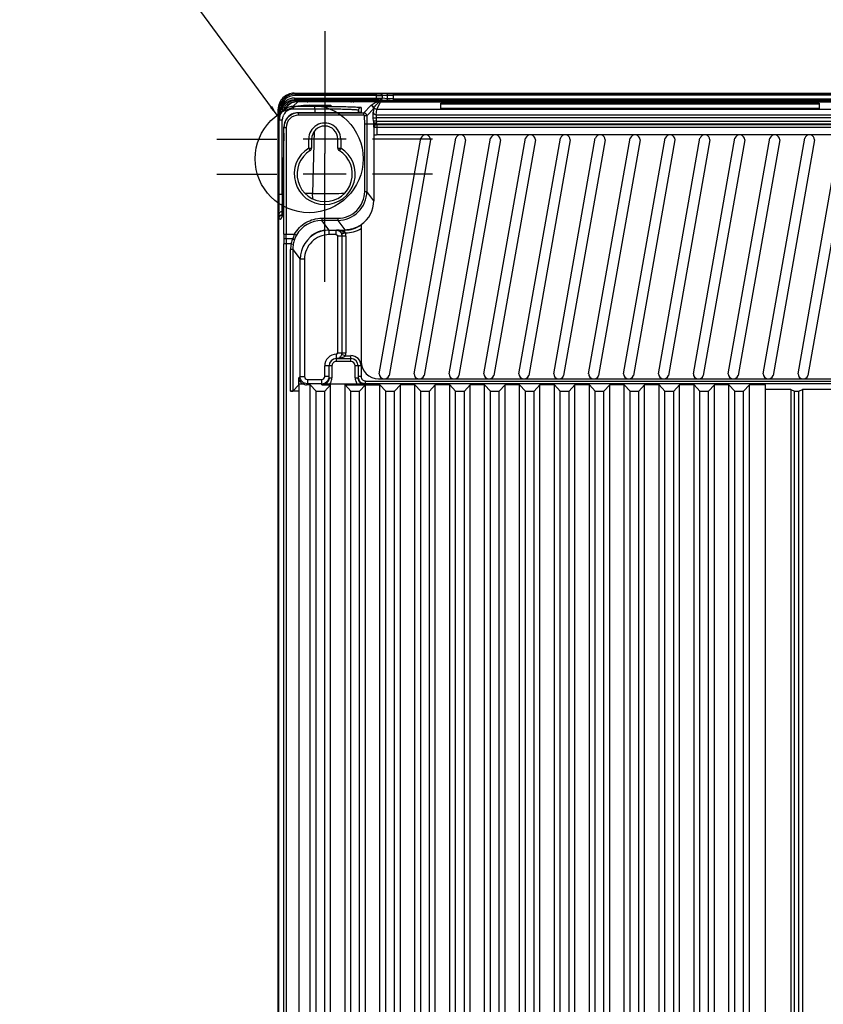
# Model space of a CAD drawing. Header units: inches. Extents: x 0 to 117, y 0 to 83.
# Tile 66 of 69: x 74 to 85, y 41 to 54. Entities that reach past the tile are written whole.
import ezdxf

# ---------------------------------------------------------------- set-up
doc = ezdxf.new("R2010")
doc.units = ezdxf.units.IN
doc.header["$LTSCALE"] = 6.431102
doc.header["$MEASUREMENT"] = 0
doc.linetypes.add('CENTER', pattern=[0.6, 0.375, -0.075, 0.075, -0.075])
doc.layers.get('0').update_dxf_attribs({"linetype": 'CONTINUOUS'})
doc.layers.add('DEFAULT_1', color=7, linetype='CENTER')
doc.styles.get("Standard").update_dxf_attribs({"font": 'txt', "width": 0.8})
doc.dimstyles.get("Standard").update_dxf_attribs({"dimtxt": 0.78125, "dimasz": 0.14, "dimexe": 0.18, "dimexo": 0.0625, "dimgap": 0.09, "dimtad": 1, "dimdec": 3, "dimzin": 4, "dimdsep": 46, "dimtxsty": 'STANDARD', "dimblk": '_FILLED', "dimblk1": '_FILLED', "dimblk2": '_FILLED', "dimcen": 0.09, "dimadec": 0, "dimazin": 0, "dimtp": 0.001, "dimtm": 0.001, "dimtfac": 1, "dimtdec": 3, "dimtofl": 0, "dimtmove": 0, "dimatfit": 3, "dimldrblk": '_FILLED', "dimfxl": 1, "dimtolj": 1, "dimtzin": 4, "dimarcsym": 0})

# ---------------------------------------------------------------- blocks, each defined once
blk = doc.blocks.new('_FILLED')
at = {"color": 0, "linetype": 'BYBLOCK'}
blk.add_solid([(0, 0), (-1, 0.143), (-1, -0.143)], dxfattribs=at)

msp = doc.modelspace()

# ---------------------------------------------------------------- linework, layer by layer
at = {"color": 7, "linetype": 'CONTINUOUS'}
for p, q in [((77.47, 53.11), (77.458, 53.122)), ((77.458, 53.122), (86.553, 53.122)), ((77.47, 53.11), (77.47, 53.09)), ((77.47, 53.11), (78.572, 53.11)), ((78.572, 53.09), (77.47, 53.09)), ((77.563, 53.113), (77.563, 53.116)), ((77.614, 53.117), (77.614, 53.112)), ((77.614, 53.117), (78.307, 53.117)), ((78.307, 53.112), (78.307, 53.117)), ((78.358, 53.116), (78.358, 53.113)), ((78.572, 53.036), (78.572, 53.11)), ((78.703, 53.115), (78.629, 53.111)), ((78.648, 53.091), (78.722, 53.096)), ((78.648, 53.091), (78.648, 53.054)), ((78.722, 53.047), (78.722, 53.096)), ((78.798, 53.117), (78.798, 53.025)), ((78.798, 53.117), (85.213, 53.117)), ((85.213, 53.097), (78.798, 53.097)), ((77.368, 52.947), (77.308, 52.884)), ((77.447, 52.944), (77.506, 53.007)), ((77.462, 53.055), (77.462, 53.036)), ((77.462, 53.055), (78.572, 53.055)), ((77.476, 53.021), (77.462, 53.036)), ((78.572, 53.036), (77.462, 53.036)), ((77.476, 53.021), (77.476, 53.001)), ((77.476, 53.021), (77.657, 53.021)), ((77.64, 53.007), (77.506, 53.007)), ((77.584, 52.952), (77.584, 52.952)), ((77.616, 53.026), (77.616, 53.032)), ((78.305, 53.032), (77.616, 53.032)), ((77.616, 53.026), (77.657, 53.026)), ((77.636, 53.005), (77.636, 53.006)), ((77.676, 53.004), (77.651, 53.004)), ((77.657, 53.032), (77.656, 53.024)), ((77.676, 53.032), (77.676, 53.023)), ((77.676, 53.023), (77.676, 53.004)), ((77.676, 53.023), (78.225, 53.023)), ((78.225, 53.004), (77.676, 53.004)), ((77.963, 52.952), (77.963, 52.952)), ((78.225, 53.032), (78.225, 53.023)), ((78.225, 53.004), (78.225, 53.023)), ((78.244, 53.032), (78.245, 53.024)), ((78.245, 53.026), (78.305, 53.026)), ((78.245, 53.021), (85.767, 53.021)), ((78.6, 53.007), (78.26, 53.007)), ((78.264, 53.006), (78.264, 53.005)), ((78.305, 53.026), (78.305, 53.032)), ((78.495, 52.953), (78.4, 52.855)), ((78.577, 52.901), (78.626, 53.004)), ((78.626, 53.004), (85.385, 53.004)), ((78.629, 53.034), (78.703, 53.027)), ((78.722, 53.047), (78.648, 53.054)), ((78.798, 53.045), (85.213, 53.045)), ((85.213, 53.025), (78.798, 53.025)), ((79.446, 52.914), (79.446, 52.986)), ((79.446, 52.986), (84.565, 52.986)), ((79.446, 52.976), (84.565, 52.976)), ((84.565, 52.986), (84.565, 52.914)), ((77.242, 35.085), (77.242, 52.905)), ((77.242, 52.905), (77.254, 52.893)), ((77.253, 52.868), (77.248, 52.794)), ((77.257, 52.929), (77.276, 52.926)), ((77.271, 52.824), (77.273, 52.849)), ((77.278, 52.849), (77.273, 52.849)), ((77.276, 52.926), (77.285, 52.926)), ((77.278, 52.85), (77.278, 52.849)), ((77.278, 52.849), (77.279, 52.841)), ((77.285, 52.926), (77.304, 52.92)), ((77.447, 52.944), (77.447, 52.907)), ((77.447, 52.944), (77.738, 52.944)), ((77.738, 52.907), (77.447, 52.907)), ((77.514, 52.858), (77.514, 52.858)), ((78.3, 52.858), (77.514, 52.858)), ((77.517, 52.826), (77.517, 52.855)), ((77.517, 52.855), (78.4, 52.855)), ((78.4, 52.826), (77.517, 52.826)), ((77.738, 52.907), (77.737, 52.858)), ((77.738, 52.907), (77.738, 52.944)), ((78.286, 52.858), (78.286, 52.858)), ((78.309, 52.858), (78.3, 52.858)), ((78.321, 52.858), (78.309, 52.858)), ((78.332, 52.859), (78.321, 52.858)), ((78.327, 52.889), (78.327, 52.859)), ((78.339, 52.859), (78.332, 52.859)), ((78.344, 52.859), (78.339, 52.859)), ((78.349, 52.859), (78.344, 52.859)), ((78.353, 52.859), (78.349, 52.859)), ((78.367, 52.927), (78.365, 52.86)), ((78.4, 52.826), (78.4, 52.855)), ((78.44, 52.817), (78.41, 52.816)), ((78.413, 52.704), (78.41, 52.816)), ((78.44, 52.817), (78.535, 52.914)), ((78.44, 52.817), (78.443, 52.704)), ((78.535, 52.914), (78.53, 52.867)), ((78.569, 52.829), (78.577, 52.901)), ((78.569, 52.829), (85.442, 52.829)), ((85.434, 52.901), (78.577, 52.901)), ((84.565, 52.914), (79.446, 52.914)), ((77.247, 35.397), (77.247, 52.699)), ((77.257, 52.699), (77.247, 52.699)), ((77.248, 52.789), (77.248, 52.794)), ((77.256, 51.752), (77.257, 52.754)), ((77.295, 51.754), (77.296, 52.757)), ((78.413, 51.792), (78.413, 52.704)), ((78.443, 52.704), (78.413, 52.704)), ((78.443, 52.704), (78.443, 51.792)), ((78.533, 52.704), (78.443, 52.704)), ((78.53, 52.789), (78.569, 52.79)), ((78.531, 52.742), (78.53, 52.789)), ((78.571, 52.743), (78.531, 52.742)), ((78.57, 52.79), (78.57, 52.743)), ((85.441, 52.79), (78.57, 52.79)), ((78.57, 52.743), (85.441, 52.743)), ((78.58, 52.697), (78.574, 52.703)), ((85.437, 52.703), (78.574, 52.703)), ((78.58, 52.557), (78.58, 52.697)), ((78.58, 52.697), (85.431, 52.697)), ((77.317, 52.582), (77.298, 51.499)), ((77.317, 52.581), (77.317, 52.582)), ((77.318, 52.66), (77.318, 52.651)), ((77.32, 51.212), (77.32, 52.66)), ((77.32, 52.658), (77.35, 52.658)), ((77.35, 52.658), (77.35, 51.212)), ((77.73, 52.606), (77.708, 51.765)), ((78.534, 52.664), (78.541, 52.658)), ((78.537, 52.549), (78.537, 51.666)), ((78.541, 52.55), (78.541, 52.658)), ((85.471, 52.658), (78.541, 52.658)), ((85.411, 52.558), (78.6, 52.558)), ((77.655, 52.5), (77.579, 52.5)), ((77.655, 52.379), (77.655, 52.5)), ((77.695, 52.5), (77.655, 52.5)), ((77.695, 52.5), (77.695, 52.379)), ((78.049, 52.5), (77.695, 52.5)), ((78.049, 52.379), (78.049, 52.5)), ((78.088, 52.5), (78.049, 52.5)), ((78.164, 52.5), (78.088, 52.5)), ((78.088, 52.499), (78.088, 52.379)), ((78.61, 49.321), (79.173, 52.512)), ((79.306, 52.489), (78.744, 49.298)), ((79.083, 49.321), (79.645, 52.512)), ((79.779, 52.489), (79.216, 49.298)), ((79.555, 49.321), (80.118, 52.512)), ((80.251, 52.489), (79.689, 49.298)), ((80.027, 49.321), (80.59, 52.512)), ((80.724, 52.489), (80.161, 49.298)), ((80.5, 49.321), (81.063, 52.512)), ((81.196, 52.489), (80.634, 49.298)), ((80.972, 49.321), (81.535, 52.512)), ((81.669, 52.489), (81.106, 49.298)), ((81.445, 49.321), (82.007, 52.512)), ((82.141, 52.489), (81.579, 49.298)), ((81.917, 49.321), (82.48, 52.512)), ((82.613, 52.489), (82.051, 49.298)), ((82.39, 49.321), (82.952, 52.512)), ((83.086, 52.489), (82.524, 49.298)), ((82.862, 49.321), (83.425, 52.512)), ((83.558, 52.489), (82.996, 49.298)), ((83.335, 49.321), (83.897, 52.512)), ((84.031, 52.489), (83.468, 49.298)), ((83.807, 49.321), (84.37, 52.512)), ((84.503, 52.489), (83.941, 49.298)), ((84.279, 49.321), (84.842, 52.512)), ((84.976, 52.489), (84.413, 49.298)), ((77.676, 52.346), (77.655, 52.379)), ((77.655, 52.379), (77.695, 52.379)), ((77.872, 51.851), (77.872, 52.305)), ((78.049, 52.379), (78.088, 52.379)), ((78.088, 52.379), (78.068, 52.346)), ((78.164, 52.027), (77.579, 52.027)), ((77.303, 51.754), (77.295, 51.754)), ((77.708, 51.765), (77.608, 51.762)), ((77.71, 51.69), (77.708, 51.765)), ((78.413, 51.792), (78.443, 51.792)), ((78.537, 51.666), (78.443, 51.792)), ((77.252, 28.567), (77.252, 51.481)), ((77.29, 51.515), (77.29, 51.483)), ((77.29, 51.483), (77.29, 51.478)), ((77.298, 51.499), (77.298, 51.487)), ((77.298, 51.487), (77.298, 51.48)), ((77.298, 51.48), (77.298, 51.474)), ((77.299, 51.51), (77.299, 51.511)), ((77.29, 51.478), (77.29, 51.477)), ((77.29, 51.468), (77.29, 51.477)), ((77.29, 51.477), (77.298, 51.477)), ((77.292, 51.45), (77.292, 51.448)), ((77.295, 51.46), (77.294, 51.462)), ((77.296, 51.453), (77.296, 51.452)), ((77.297, 51.461), (77.297, 51.46)), ((77.297, 51.46), (77.297, 51.459)), ((77.832, 51.428), (77.832, 51.398)), ((77.832, 51.428), (78.049, 51.428)), ((77.932, 51.266), (77.832, 51.398)), ((78.049, 51.398), (77.832, 51.398)), ((78.049, 51.428), (78.049, 51.398)), ((78.049, 51.398), (78.143, 51.273)), ((77.32, 51.212), (77.463, 51.212)), ((77.463, 51.212), (77.489, 51.198)), ((77.932, 51.207), (77.932, 51.266)), ((77.932, 51.266), (78.029, 51.266)), ((78.029, 51.266), (78.03, 51.268)), ((78.029, 51.207), (78.029, 51.266)), ((78.03, 51.268), (78.143, 51.268)), ((78.153, 51.229), (78.1, 51.211)), ((78.143, 51.238), (78.143, 51.273)), ((78.365, 51.341), (78.365, 49.488)), ((77.32, 29.35), (77.32, 51.083)), ((77.417, 51.083), (77.32, 51.083)), ((77.349, 51.083), (77.349, 29.35)), ((77.439, 51.148), (77.35, 51.148)), ((77.417, 51.083), (77.446, 51.078)), ((78.029, 51.207), (77.932, 51.207)), ((78.048, 49.606), (78.048, 51.187)), ((78.16, 51.187), (78.048, 51.187)), ((78.104, 51.187), (78.104, 49.606)), ((78.16, 51.187), (78.16, 49.606)), ((77.41, 49.086), (77.41, 51.004)), ((77.439, 51.004), (77.41, 51.004)), ((77.439, 51.004), (77.439, 49.087)), ((77.439, 51.004), (77.538, 50.872)), ((77.538, 49.284), (77.538, 50.872)), ((77.597, 50.872), (77.538, 50.872)), ((77.597, 50.872), (77.597, 49.284)), ((78.029, 49.586), (78.029, 49.488)), ((78.029, 49.527), (78.226, 49.527)), ((78.226, 49.488), (78.029, 49.488)), ((78.048, 49.606), (78.16, 49.606)), ((78.154, 49.566), (78.101, 49.583)), ((78.154, 49.566), (78.226, 49.566)), ((78.226, 49.488), (78.226, 49.566)), ((77.97, 49.429), (77.872, 49.429)), ((77.872, 49.284), (77.872, 49.428)), ((77.931, 49.267), (77.931, 49.429)), ((77.97, 49.429), (77.97, 49.267)), ((78.285, 49.267), (78.285, 49.429)), ((78.364, 49.429), (78.285, 49.429)), ((78.324, 49.429), (78.324, 49.267)), ((78.364, 49.429), (78.364, 49.283)), ((77.538, 49.284), (77.522, 49.268)), ((77.522, 49.17), (77.522, 49.268)), ((77.538, 49.284), (77.597, 49.284)), ((77.637, 49.245), (77.637, 49.186)), ((77.637, 49.245), (77.832, 49.245)), ((77.832, 49.173), (77.832, 49.245)), ((77.931, 49.284), (77.872, 49.284)), ((77.931, 49.267), (77.97, 49.267)), ((78.285, 49.267), (78.324, 49.267)), ((78.364, 49.283), (78.324, 49.283)), ((78.423, 33.472), (78.423, 49.223)), ((78.423, 49.223), (85.588, 49.223)), ((78.6, 49.252), (85.411, 49.252)), ((77.528, 49.086), (77.41, 49.086)), ((77.522, 49.17), (77.439, 49.087)), ((77.528, 33.404), (77.528, 49.184)), ((77.528, 49.184), (77.578, 49.184)), ((77.624, 49.173), (77.637, 49.186)), ((77.675, 49.173), (77.624, 49.173)), ((77.832, 49.186), (77.637, 49.186)), ((77.675, 33.472), (77.675, 49.173)), ((77.675, 49.173), (77.754, 49.088)), ((77.754, 33.472), (77.754, 49.088)), ((77.754, 49.088), (77.872, 49.088)), ((77.832, 49.173), (77.951, 49.173)), ((77.872, 49.088), (77.951, 49.173)), ((77.872, 33.472), (77.872, 49.088)), ((77.878, 49.184), (78.377, 49.184)), ((77.951, 33.472), (77.951, 49.173)), ((78.148, 33.472), (78.148, 49.173)), ((78.148, 49.173), (78.226, 49.088)), ((78.148, 49.173), (78.62, 49.173)), ((78.226, 33.472), (78.226, 49.088)), ((78.226, 49.088), (78.344, 49.088)), ((78.344, 49.088), (78.423, 49.173)), ((78.344, 33.472), (78.344, 49.088)), ((85.588, 49.184), (78.423, 49.184)), ((78.62, 33.472), (78.62, 49.173)), ((78.62, 49.173), (78.699, 49.088)), ((78.699, 33.472), (78.699, 49.088)), ((78.699, 49.088), (78.817, 49.088)), ((78.817, 49.088), (78.896, 49.173)), ((78.817, 33.472), (78.817, 49.088)), ((78.896, 33.472), (78.896, 49.173)), ((79.093, 49.173), (78.896, 49.173)), ((79.093, 33.472), (79.093, 49.173)), ((79.093, 49.173), (79.171, 49.088)), ((79.171, 33.472), (79.171, 49.088)), ((79.171, 49.088), (79.289, 49.088)), ((79.289, 49.088), (79.368, 49.173)), ((79.289, 33.472), (79.289, 49.088)), ((79.368, 33.472), (79.368, 49.173)), ((79.565, 49.173), (79.368, 49.173)), ((79.565, 33.472), (79.565, 49.173)), ((79.565, 49.173), (79.644, 49.088)), ((79.644, 33.472), (79.644, 49.088)), ((79.644, 49.088), (79.762, 49.088)), ((79.762, 49.088), (79.841, 49.173)), ((79.762, 33.472), (79.762, 49.088)), ((79.841, 33.472), (79.841, 49.173)), ((80.037, 49.173), (79.841, 49.173)), ((80.037, 33.472), (80.037, 49.173)), ((80.037, 49.173), (80.116, 49.088)), ((80.116, 33.472), (80.116, 49.088)), ((80.116, 49.088), (80.234, 49.088)), ((80.234, 49.088), (80.313, 49.173)), ((80.234, 33.472), (80.234, 49.088)), ((80.313, 33.472), (80.313, 49.173)), ((80.51, 49.173), (80.313, 49.173)), ((80.51, 33.472), (80.51, 49.173)), ((80.51, 49.173), (80.589, 49.088)), ((80.589, 33.472), (80.589, 49.088)), ((80.589, 49.088), (80.707, 49.088)), ((80.707, 49.088), (80.785, 49.173)), ((80.707, 33.472), (80.707, 49.088)), ((80.785, 33.472), (80.785, 49.173)), ((80.982, 49.173), (80.785, 49.173)), ((80.982, 33.472), (80.982, 49.173)), ((80.982, 49.173), (81.061, 49.088)), ((81.061, 33.472), (81.061, 49.088)), ((81.061, 49.088), (81.179, 49.088)), ((81.179, 49.088), (81.258, 49.173)), ((81.179, 33.472), (81.179, 49.088)), ((81.258, 33.472), (81.258, 49.173)), ((81.455, 49.173), (81.258, 49.173)), ((81.455, 33.472), (81.455, 49.173)), ((81.455, 49.173), (81.533, 49.088)), ((81.533, 33.472), (81.533, 49.088)), ((81.533, 49.088), (81.652, 49.088)), ((81.652, 49.088), (81.73, 49.173)), ((81.652, 33.472), (81.652, 49.088)), ((81.73, 33.472), (81.73, 49.173)), ((81.927, 49.173), (81.73, 49.173)), ((81.927, 33.472), (81.927, 49.173)), ((81.927, 49.173), (82.006, 49.088)), ((82.006, 33.472), (82.006, 49.088)), ((82.006, 49.088), (82.124, 49.088)), ((82.124, 49.088), (82.203, 49.173)), ((82.124, 33.472), (82.124, 49.088)), ((82.203, 33.472), (82.203, 49.173)), ((82.4, 49.173), (82.203, 49.173)), ((82.4, 33.472), (82.4, 49.173)), ((82.4, 49.173), (82.478, 49.088)), ((82.478, 33.472), (82.478, 49.088)), ((82.478, 49.088), (82.596, 49.088)), ((82.596, 49.088), (82.675, 49.173)), ((82.596, 33.472), (82.596, 49.088)), ((82.675, 33.472), (82.675, 49.173)), ((82.872, 49.173), (82.675, 49.173)), ((82.872, 33.472), (82.872, 49.173)), ((82.872, 49.173), (82.951, 49.088)), ((82.951, 33.472), (82.951, 49.088)), ((82.951, 49.088), (83.069, 49.088)), ((83.069, 49.088), (83.148, 49.173)), ((83.069, 33.472), (83.069, 49.088)), ((83.148, 33.472), (83.148, 49.173)), ((83.344, 49.173), (83.148, 49.173)), ((83.344, 33.472), (83.344, 49.173)), ((83.344, 49.173), (83.423, 49.088)), ((83.423, 33.472), (83.423, 49.088)), ((83.423, 49.088), (83.541, 49.088)), ((83.541, 49.088), (83.62, 49.173)), ((83.541, 33.472), (83.541, 49.088)), ((83.62, 33.472), (83.62, 49.173)), ((83.84, 49.173), (83.62, 49.173)), ((83.84, 33.404), (83.84, 49.173)), ((84.182, 49.107), (83.84, 49.107)), ((84.182, 49.107), (84.182, 34.586)), ((84.182, 49.107), (84.231, 49.088)), ((84.231, 34.586), (84.231, 49.088)), ((84.231, 49.088), (84.29, 49.088)), ((84.29, 49.088), (84.34, 49.107)), ((84.29, 34.586), (84.29, 49.088)), ((84.34, 49.107), (84.34, 34.586)), ((84.773, 49.107), (84.34, 49.107))]:
    msp.add_line(p, q, dxfattribs=at)
for points in [[(77.648, 53.01), (77.646, 53.009), (77.644, 53.008), (77.643, 53.008), (77.641, 53.007), (77.64, 53.007), (77.64, 53.007)], [(77.656, 53.025), (77.656, 53.024), (77.655, 53.021), (77.655, 53.018), (77.653, 53.016), (77.652, 53.014), (77.65, 53.012), (77.648, 53.01)], [(78.26, 53.007), (78.258, 53.008), (78.257, 53.008), (78.255, 53.009), (78.253, 53.01), (78.251, 53.012), (78.249, 53.014), (78.248, 53.016), (78.246, 53.018), (78.245, 53.021), (78.245, 53.024), (78.245, 53.025)], [(78.26, 53.007), (78.26, 53.007), (78.261, 53.007), (78.261, 53.007), (78.26, 53.007), (78.26, 53.007)], [(78.358, 52.86), (78.359, 52.86), (78.358, 52.86), (78.358, 52.86), (78.357, 52.859), (78.355, 52.859), (78.354, 52.859), (78.353, 52.859)], [(77.297, 51.461), (77.295, 51.457), (77.292, 51.45)], [(77.298, 51.474), (77.297, 51.469), (77.297, 51.467), (77.297, 51.465), (77.297, 51.463), (77.297, 51.462), (77.297, 51.461)]]:
    msp.add_lwpolyline(points, dxfattribs=at)
msp.add_circle((77.661, 52.234), 0.731, dxfattribs=at)
for centre, radius, start, end in [((77.458, 52.906), 0.216, 89.9514, 180.0487), ((77.47, 52.893), 0.216, 89.9984, 170.5738), ((77.47, 52.893), 0.197, 89.9945, 170.5753), ((77.613, 50.586), 2.53, 89.9788, 90.56), ((78.307, 50.229), 2.887, 89.8618, 89.9998), ((78.307, 50.332), 2.784, 89.7272, 89.8625), ((77.462, 52.87), 0.185, 89.988, 162.589), ((77.476, 52.856), 0.146, 100.54, 150.155), ((77.507, 52.817), 0.19, 132.1041, 136.9644), ((77.476, 52.856), 0.165, 90.0412, 107.9715), ((77.506, 52.816), 0.191, 90.0805, 107.8987), ((77.616, 54.443), 1.417, 269.448, 270.0057), ((77.616, 51.572), 1.46, 90.0008, 90.2833), ((78.225, 54.486), 1.482, 270.0038, 270.2805), ((78.264, 53.026), 0.0194, 231.321, 247.7751), ((78.495, 52.913), 0.0394, 1.3522, 89.9562), ((78.758, 52.507), 0.524, 107.5478, 109.3362), ((79.78, 51.469), 1.929, 127.1989, 127.4883), ((77.484, 52.891), 0.23, 170.5847, 179.4097), ((77.448, 52.754), 0.191, 161.8332, 173.838), ((77.645, 52.88), 0.372, 172.9199, 179.5264), ((77.278, 52.871), 0.0208, 270.507, 288.4062), ((77.595, 52.854), 0.318, 169.0444, 171), ((77.603, 52.853), 0.326, 167.1174, 169.0599), ((77.455, 52.753), 0.158, 158.0856, 171.8189), ((77.444, 52.876), 0.147, 162.6639, 165.5289), ((77.517, 52.658), 0.167, 89.9906, 180.0159), ((77.514, 52.661), 0.197, 89.9988, 144.4618), ((77.447, 52.753), 0.19, 90.0568, 107.7711), ((78.286, 55.803), 2.945, 269.9988, 270.2033), ((78.365, 52.821), 0.0388, 89.9975, 101.1414), ((78.605, 52.9), 0.0722, 156.5156, 168.1568), ((77.825, 52.767), 0.577, 177.7726, 178.43), ((77.446, 52.754), 0.189, 173.831, 179.9244), ((77.447, 52.755), 0.151, 171.8571, 179.2056), ((77.872, 52.5), 0.217, 359.9865, 179.9987), ((81.326, 52.816), 2.796, 181.519, 182.2869), ((78.574, 52.664), 0.0394, 90.0278, 179.9723), ((78.58, 52.658), 0.0394, 90.0299, 179.9702), ((71.416, 52.669), 5.902, 359.6499, 359.8232), ((72.591, 52.66), 4.726, 359.0454, 359.675), ((77.518, 52.661), 0.2, 176.7905, 179.9218), ((77.872, 52.5), 0.177, 0, 180), ((78.6, 52.322), 0.235, 90, 105.5716), ((79.237, 52.488), 0.0689, 0.1906, 159.8007), ((79.71, 52.488), 0.0689, 0.1906, 159.8007), ((80.182, 52.488), 0.0689, 0.1906, 159.8007), ((80.655, 52.488), 0.0689, 0.1906, 159.8007), ((81.127, 52.488), 0.0689, 0.1906, 159.8007), ((81.6, 52.488), 0.0689, 0.1906, 159.8007), ((82.072, 52.488), 0.0689, 0.1906, 159.8007), ((82.545, 52.488), 0.0689, 0.1906, 159.8007), ((83.017, 52.488), 0.0689, 0.1906, 159.8007), ((83.489, 52.488), 0.0689, 0.1906, 159.8007), ((83.962, 52.488), 0.0689, 0.1906, 159.8007), ((84.434, 52.488), 0.0689, 0.1906, 159.8007), ((77.872, 52.027), 0.413, 121.588, 58.4121), ((77.872, 52.027), 0.374, 121.5881, 58.4119), ((77.655, 52.379), 0.0394, 301.5881, 360), ((78.088, 52.379), 0.0394, 179.603, 238.4119), ((78.049, 51.792), 0.393, 270.0012, 0.0118), ((78.049, 51.792), 0.364, 269.997, 0.0238), ((78.144, 51.666), 0.393, 304.2668, 0.0258), ((77.288, 51.476), 0.0389, 117.3576, 124.9954), ((77.291, 51.429), 0.039, 119.8395, 129.4918), ((77.067, 51.532), 0.243, 339.6696, 340.8082), ((77.326, 51.484), 0.0387, 217.3483, 220.0522), ((77.335, 51.452), 0.0391, 169.0256, 180.0943), ((77.832, 51.005), 0.393, 89.9882, 150.6496), ((72.559, 51.211), 4.762, 359.3856, 0.0154), ((70.144, 51.211), 7.206, 359.5005, 0.0128), ((77.931, 50.999), 0.514, 155.4317, 159.8501), ((77.932, 50.873), 0.393, 113.7165, 179.9965), ((77.933, 50.865), 0.401, 109.0371, 113.4525), ((77.932, 50.868), 0.398, 93.2305, 109.0359), ((78.024, 51.187), 0.0809, 54.5797, 64.9747), ((78.143, 51.666), 0.398, 269.9969, 303.7606), ((78.027, 51.187), 0.132, 0.081, 18.3888), ((84.157, 51.086), 6.837, 179.3799, 180.021), ((82.284, 51.085), 4.934, 179.2703, 180.0184), ((77.834, 51.004), 0.424, 169.1725, 179.9912), ((77.732, 51.012), 0.323, 165.8931, 167.2184), ((77.925, 51), 0.508, 159.7278, 163.029), ((77.873, 50.996), 0.434, 160.4659, 169.1317), ((77.878, 50.994), 0.44, 159.3953, 160.4854), ((77.796, 51.025), 0.353, 150.6375, 159.3818), ((77.932, 50.872), 0.334, 90.0009, 180.0241), ((77.834, 51.004), 0.395, 169.178, 179.9938), ((78.029, 49.429), 0.0984, 90, 180), ((78.029, 49.429), 0.0591, 90, 180.0007), ((78.028, 49.606), 0.132, 342.586, 359.9287), ((78.226, 49.429), 0.138, 359.9818, 89.998), ((78.226, 49.429), 0.0984, 0, 90), ((78.226, 49.429), 0.0591, 0.0027, 90), ((78.6, 49.488), 0.235, 180, 270), ((77.622, 49.274), 0.101, 217.1808, 227.9572), ((77.637, 49.284), 0.0393, 179.9917, 270.0139), ((77.832, 49.284), 0.0394, 270.0098, 0.0117), ((77.832, 49.284), 0.0984, 337.4925, 344.9973), ((77.833, 49.267), 0.0982, 353.5785, 359.9779), ((78.423, 49.267), 0.0982, 180.0213, 186.4214), ((78.424, 49.283), 0.0994, 187.5527, 202.4129), ((78.423, 49.283), 0.099, 225.0421, 239.9496), ((78.423, 49.283), 0.0591, 179.9817, 269.9866), ((78.679, 49.321), 0.0689, 179.891, 340.5322), ((79.151, 49.321), 0.0689, 179.891, 340.5322), ((79.624, 49.321), 0.0689, 179.891, 340.5322), ((80.096, 49.321), 0.0689, 179.891, 340.5322), ((80.569, 49.321), 0.0689, 179.891, 340.5322), ((81.041, 49.321), 0.0689, 179.891, 340.5322), ((81.514, 49.321), 0.0689, 179.891, 340.5322), ((81.986, 49.321), 0.0689, 179.891, 340.5322), ((82.459, 49.321), 0.0689, 179.891, 340.5322), ((82.931, 49.321), 0.0689, 179.891, 340.5322), ((83.403, 49.321), 0.0689, 179.891, 340.5322), ((83.876, 49.321), 0.0689, 179.891, 340.5322), ((84.348, 49.321), 0.0689, 179.891, 340.5322), ((77.623, 49.275), 0.103, 227.961, 242.7133), ((77.637, 49.284), 0.0987, 232.5291, 247.4716), ((77.832, 49.284), 0.0985, 270.0785, 300.0242), ((77.833, 49.267), 0.0979, 302.627, 309.0417), ((77.832, 49.268), 0.0992, 309.0346, 322.1691), ((77.832, 49.267), 0.138, 323.0111, 331.2631), ((78.423, 49.267), 0.138, 208.7241, 216.9843)]:
    msp.add_arc(centre, radius, start, end, dxfattribs=at)
for centre, major_axis, ratio, start_param, end_param in [((77.64, 49.17), (0.118, 0), 0.026186, 3.083304, 3.115413), ((77.624, 49.271), (0.0696, 0.0696), 0.999315, -2.841811, -2.356537), ((77.832, 49.271), (0, 0.0985), 0.999657, -3.141593, -2.656319)]:
    msp.add_ellipse(centre, major_axis=major_axis, ratio=ratio, start_param=start_param, end_param=end_param, dxfattribs=at)
for points, knots in [([(77.588, 53.116), (77.585, 53.116), (77.577, 53.116), (77.568, 53.116), (77.563, 53.116)], [0, 0, 0, 0, 0.371529, 1, 1, 1, 1]), ([(77.571, 53.113), (77.57, 53.114), (77.568, 53.115), (77.566, 53.113), (77.565, 53.113)], [0, 0, 0, 0, 0.433617, 1, 1, 1, 1]), ([(78.358, 53.116), (78.358, 53.117), (78.352, 53.115), (78.347, 53.117), (78.334, 53.116), (78.325, 53.117), (78.32, 53.117)], [0, 0, 0, 0, 0.072216, 0.280098, 0.600253, 1, 1, 1, 1]), ([(78.629, 53.111), (78.626, 53.11), (78.607, 53.11), (78.588, 53.11), (78.572, 53.11)], [0, 0, 0, 0, 0.139297, 1, 1, 1, 1]), ([(78.572, 53.09), (78.58, 53.09), (78.606, 53.09), (78.631, 53.09), (78.648, 53.091)], [0, 0, 0, 0, 0.332477, 1, 1, 1, 1]), ([(78.703, 53.115), (78.708, 53.116), (78.739, 53.117), (78.771, 53.117), (78.798, 53.117)], [0, 0, 0, 0, 0.139275, 1, 1, 1, 1]), ([(78.722, 53.096), (78.726, 53.096), (78.751, 53.097), (78.776, 53.097), (78.798, 53.097)], [0, 0, 0, 0, 0.139323, 1, 1, 1, 1]), ([(77.609, 53.032), (77.604, 53.032), (77.597, 53.032), (77.586, 53.032), (77.581, 53.031), (77.576, 53.032), (77.576, 53.031)], [0, 0, 0, 0, 0.396267, 0.717501, 0.926443, 1, 1, 1, 1]), ([(77.576, 53.027), (77.576, 53.026), (77.58, 53.027), (77.587, 53.025), (77.596, 53.026), (77.602, 53.026)], [0, 0, 0, 0, 0.071802, 0.275533, 1, 1, 1, 1]), ([(77.963, 52.952), (77.963, 52.953), (77.956, 52.952), (77.947, 52.955), (77.929, 52.955), (77.906, 52.956), (77.877, 52.956), (77.833, 52.957), (77.773, 52.957), (77.714, 52.957), (77.669, 52.956), (77.641, 52.956), (77.618, 52.955), (77.599, 52.955), (77.591, 52.952), (77.584, 52.953), (77.584, 52.952)], [0, 0, 0, 0, 0.009983, 0.038407, 0.084646, 0.146799, 0.222467, 0.308813, 0.499993, 0.691186, 0.777557, 0.853242, 0.915345, 0.961538, 0.99004, 1, 1, 1, 1]), ([(77.584, 52.952), (77.585, 52.951), (77.591, 52.951), (77.601, 52.95), (77.619, 52.949), (77.653, 52.948), (77.705, 52.947), (77.773, 52.947), (77.841, 52.947), (77.893, 52.948), (77.927, 52.949), (77.945, 52.95), (77.956, 52.951), (77.962, 52.951), (77.963, 52.952)], [0, 0, 0, 0, 0.011952, 0.04176, 0.088677, 0.150834, 0.311203, 0.499446, 0.687783, 0.848427, 0.910705, 0.957754, 0.987834, 1, 1, 1, 1]), ([(77.641, 53.007), (77.641, 53.007), (77.639, 53.007), (77.637, 53.006), (77.636, 53.006)], [0, 0, 0, 0, 0.501904, 1, 1, 1, 1]), ([(77.636, 53.006), (77.637, 53.007), (77.639, 53.007), (77.64, 53.007), (77.641, 53.007)], [0, 0, 0, 0, 0.215433, 1, 1, 1, 1]), ([(77.651, 53.004), (77.649, 53.004), (77.644, 53.005), (77.64, 53.005), (77.637, 53.005)], [0, 0, 0, 0, 0.357733, 1, 1, 1, 1]), ([(77.649, 53.011), (77.648, 53.01), (77.645, 53.008), (77.643, 53.007), (77.641, 53.007)], [0, 0, 0, 0, 0.499202, 1, 1, 1, 1]), ([(77.676, 53.023), (77.671, 53.023), (77.667, 53.024), (77.656, 53.022), (77.656, 53.024)], [0, 0, 0, 0, 0.706582, 1, 1, 1, 1]), ([(78.245, 53.024), (78.245, 53.022), (78.234, 53.024), (78.23, 53.023), (78.225, 53.023)], [0, 0, 0, 0, 0.293445, 1, 1, 1, 1]), ([(78.264, 53.005), (78.264, 53.004), (78.26, 53.005), (78.255, 53.004), (78.244, 53.004), (78.236, 53.004), (78.232, 53.004)], [0, 0, 0, 0, 0.073641, 0.282751, 0.604005, 1, 1, 1, 1]), ([(78.257, 53.008), (78.258, 53.007), (78.261, 53.007), (78.263, 53.006), (78.264, 53.006)], [0, 0, 0, 0, 0.501787, 1, 1, 1, 1]), ([(78.26, 53.007), (78.261, 53.007), (78.262, 53.007), (78.264, 53.007), (78.264, 53.006)], [0, 0, 0, 0, 0.784105, 1, 1, 1, 1]), ([(78.344, 53.031), (78.344, 53.032), (78.338, 53.03), (78.332, 53.032), (78.319, 53.032), (78.31, 53.032), (78.305, 53.032)], [0, 0, 0, 0, 0.076713, 0.293009, 0.617878, 1, 1, 1, 1]), ([(78.305, 53.026), (78.31, 53.026), (78.319, 53.026), (78.332, 53.025), (78.338, 53.027), (78.344, 53.026), (78.344, 53.027)], [0, 0, 0, 0, 0.381615, 0.706244, 0.922792, 1, 1, 1, 1]), ([(78.495, 52.953), (78.496, 52.954), (78.498, 52.955), (78.5, 52.956), (78.502, 52.956)], [0, 0, 0, 0, 0.404918, 1, 1, 1, 1]), ([(78.585, 53.002), (78.575, 52.999), (78.545, 52.987), (78.518, 52.97), (78.502, 52.956)], [0, 0, 0, 0, 0.323034, 1, 1, 1, 1]), ([(78.539, 52.929), (78.544, 52.935), (78.564, 52.96), (78.586, 52.984), (78.606, 53)], [0, 0, 0, 0, 0.230896, 1, 1, 1, 1]), ([(78.572, 53.055), (78.58, 53.055), (78.606, 53.055), (78.631, 53.055), (78.648, 53.054)], [0, 0, 0, 0, 0.332464, 1, 1, 1, 1]), ([(78.572, 53.036), (78.578, 53.036), (78.597, 53.035), (78.616, 53.036), (78.629, 53.034)], [0, 0, 0, 0, 0.332459, 1, 1, 1, 1]), ([(78.614, 53.006), (78.616, 53.005), (78.619, 53.004), (78.623, 53.005), (78.624, 53.005)], [0, 0, 0, 0, 0.627859, 1, 1, 1, 1]), ([(78.703, 53.027), (78.708, 53.027), (78.739, 53.025), (78.771, 53.025), (78.798, 53.025)], [0, 0, 0, 0, 0.139379, 1, 1, 1, 1]), ([(78.798, 53.045), (78.79, 53.045), (78.764, 53.045), (78.739, 53.045), (78.722, 53.047)], [0, 0, 0, 0, 0.33242, 1, 1, 1, 1]), ([(77.254, 52.893), (77.254, 52.891), (77.253, 52.882), (77.253, 52.874), (77.253, 52.868)], [0, 0, 0, 0, 0.340998, 1, 1, 1, 1]), ([(77.254, 52.893), (77.254, 52.892), (77.257, 52.884), (77.267, 52.883), (77.273, 52.883)], [0, 0, 0, 0, 0.183968, 1, 1, 1, 1]), ([(77.273, 52.849), (77.273, 52.851), (77.273, 52.862), (77.273, 52.873), (77.273, 52.883)], [0, 0, 0, 0, 0.150327, 1, 1, 1, 1]), ([(77.278, 52.85), (77.278, 52.853), (77.277, 52.871), (77.279, 52.889), (77.281, 52.904)], [0, 0, 0, 0, 0.1506, 1, 1, 1, 1]), ([(77.284, 52.85), (77.283, 52.85), (77.281, 52.85), (77.279, 52.849), (77.278, 52.849)], [0, 0, 0, 0, 0.501773, 1, 1, 1, 1]), ([(77.298, 52.869), (77.297, 52.871), (77.297, 52.886), (77.299, 52.9), (77.302, 52.913)], [0, 0, 0, 0, 0.141058, 1, 1, 1, 1]), ([(77.738, 52.944), (77.818, 52.944), (77.935, 52.943), (78.083, 52.941), (78.177, 52.939), (78.254, 52.937), (78.307, 52.934), (78.338, 52.932), (78.353, 52.931), (78.361, 52.929), (78.367, 52.928), (78.367, 52.927)], [0, 0, 0, 0, 0.383012, 0.55585, 0.707219, 0.831346, 0.923475, 0.956372, 0.980023, 0.994418, 1, 1, 1, 1]), ([(78.327, 52.889), (78.327, 52.89), (78.322, 52.891), (78.315, 52.893), (78.3, 52.895), (78.271, 52.897), (78.222, 52.9), (78.15, 52.902), (78.062, 52.904), (77.923, 52.906), (77.813, 52.907), (77.738, 52.907)], [0, 0, 0, 0, 0.005847, 0.020419, 0.044224, 0.077165, 0.169188, 0.293167, 0.444452, 0.617189, 1, 1, 1, 1]), ([(78.365, 52.86), (78.365, 52.859), (78.355, 52.861), (78.344, 52.858), (78.321, 52.859), (78.306, 52.858), (78.297, 52.858)], [0, 0, 0, 0, 0.074643, 0.286218, 0.608006, 1, 1, 1, 1]), ([(78.367, 52.927), (78.357, 52.927), (78.336, 52.919), (78.328, 52.899), (78.327, 52.889)], [0, 0, 0, 0, 0.500053, 1, 1, 1, 1]), ([(78.44, 52.817), (78.439, 52.827), (78.431, 52.847), (78.41, 52.855), (78.4, 52.855)], [0, 0, 0, 0, 0.500012, 1, 1, 1, 1]), ([(78.4, 52.826), (78.403, 52.826), (78.408, 52.826), (78.409, 52.82), (78.407, 52.818)], [0, 0, 0, 0, 0.541345, 1, 1, 1, 1]), ([(78.53, 52.789), (78.53, 52.798), (78.53, 52.824), (78.528, 52.85), (78.53, 52.867)], [0, 0, 0, 0, 0.341087, 1, 1, 1, 1]), ([(78.53, 52.867), (78.53, 52.857), (78.539, 52.837), (78.559, 52.829), (78.569, 52.829)], [0, 0, 0, 0, 0.496244, 1, 1, 1, 1]), ([(78.569, 52.829), (78.569, 52.827), (78.568, 52.814), (78.569, 52.801), (78.57, 52.79)], [0, 0, 0, 0, 0.126126, 1, 1, 1, 1]), ([(77.247, 52.699), (77.247, 52.707), (77.247, 52.735), (77.247, 52.763), (77.248, 52.783)], [0, 0, 0, 0, 0.29482, 1, 1, 1, 1]), ([(77.296, 52.757), (77.291, 52.757), (77.282, 52.757), (77.269, 52.757), (77.263, 52.755), (77.257, 52.756), (77.257, 52.754)], [0, 0, 0, 0, 0.398943, 0.705598, 0.913926, 1, 1, 1, 1]), ([(78.533, 52.704), (78.533, 52.695), (78.535, 52.682), (78.532, 52.667), (78.534, 52.664)], [0, 0, 0, 0, 0.716852, 1, 1, 1, 1]), ([(78.533, 52.704), (78.533, 52.707), (78.541, 52.721), (78.559, 52.723), (78.572, 52.724)], [0, 0, 0, 0, 0.17084, 1, 1, 1, 1]), ([(78.574, 52.703), (78.572, 52.704), (78.574, 52.713), (78.572, 52.719), (78.572, 52.724)], [0, 0, 0, 0, 0.283954, 1, 1, 1, 1]), ([(77.252, 51.481), (77.252, 51.498), (77.255, 51.588), (77.256, 51.678), (77.256, 51.752)], [0, 0, 0, 0, 0.182804, 1, 1, 1, 1]), ([(77.256, 51.752), (77.256, 51.753), (77.262, 51.752), (77.268, 51.754), (77.281, 51.754), (77.29, 51.754), (77.295, 51.754)], [0, 0, 0, 0, 0.086288, 0.294606, 0.601117, 1, 1, 1, 1]), ([(77.295, 51.754), (77.295, 51.738), (77.295, 51.679), (77.294, 51.62), (77.292, 51.577)], [0, 0, 0, 0, 0.271875, 1, 1, 1, 1]), ([(77.708, 51.765), (77.748, 51.765), (77.892, 51.765), (78.035, 51.765), (78.139, 51.766)], [0, 0, 0, 0, 0.278315, 1, 1, 1, 1]), ([(77.292, 51.577), (77.292, 51.571), (77.292, 51.551), (77.291, 51.53), (77.29, 51.515)], [0, 0, 0, 0, 0.287395, 1, 1, 1, 1]), ([(77.299, 51.51), (77.298, 51.503), (77.298, 51.484), (77.298, 51.465), (77.296, 51.453)], [0, 0, 0, 0, 0.362779, 1, 1, 1, 1]), ([(77.252, 51.429), (77.255, 51.423), (77.264, 51.408), (77.278, 51.417), (77.281, 51.421)], [0, 0, 0, 0, 0.562828, 1, 1, 1, 1]), ([(77.281, 51.421), (77.282, 51.423), (77.288, 51.431), (77.292, 51.44), (77.294, 51.447)], [0, 0, 0, 0, 0.19907, 1, 1, 1, 1]), ([(77.294, 51.462), (77.293, 51.463), (77.292, 51.465), (77.291, 51.467), (77.29, 51.468)], [0, 0, 0, 0, 0.476631, 1, 1, 1, 1]), ([(77.463, 51.212), (77.5, 51.276), (77.608, 51.388), (77.758, 51.428), (77.832, 51.428)], [0, 0, 0, 0, 0.499994, 1, 1, 1, 1]), ([(77.774, 51.233), (77.761, 51.227), (77.738, 51.216), (77.711, 51.2), (77.694, 51.189), (77.684, 51.181), (77.68, 51.179), (77.675, 51.175), (77.675, 51.176)], [0, 0, 0, 0, 0.358213, 0.677375, 0.809544, 0.913623, 0.979536, 1, 1, 1, 1]), ([(77.704, 51.202), (77.714, 51.209), (77.756, 51.237), (77.805, 51.256), (77.844, 51.263)], [0, 0, 0, 0, 0.237789, 1, 1, 1, 1]), ([(77.872, 51.265), (77.872, 51.264), (77.868, 51.264), (77.863, 51.262), (77.853, 51.26), (77.835, 51.255), (77.808, 51.247), (77.786, 51.238), (77.774, 51.233)], [0, 0, 0, 0, 0.021789, 0.08067, 0.175079, 0.300827, 0.624674, 1, 1, 1, 1]), ([(77.844, 51.263), (77.851, 51.264), (77.86, 51.266), (77.868, 51.265), (77.872, 51.266), (77.872, 51.265)], [0, 0, 0, 0, 0.739777, 0.932856, 1, 1, 1, 1]), ([(78.103, 51.258), (78.1, 51.257), (78.09, 51.251), (78.078, 51.25), (78.071, 51.253)], [0, 0, 0, 0, 0.304235, 1, 1, 1, 1]), ([(78.143, 51.238), (78.134, 51.234), (78.118, 51.228), (78.101, 51.224), (78.095, 51.225)], [0, 0, 0, 0, 0.607872, 1, 1, 1, 1]), ([(77.35, 51.148), (77.346, 51.148), (77.336, 51.149), (77.321, 51.153), (77.32, 51.16)], [0, 0, 0, 0, 0.342263, 1, 1, 1, 1]), ([(77.439, 51.148), (77.442, 51.147), (77.451, 51.145), (77.464, 51.144), (77.466, 51.149)], [0, 0, 0, 0, 0.371674, 1, 1, 1, 1]), ([(77.675, 51.176), (77.675, 51.177), (77.679, 51.18), (77.687, 51.189), (77.697, 51.197), (77.704, 51.202)], [0, 0, 0, 0, 0.091999, 0.306703, 1, 1, 1, 1]), ([(78.029, 49.586), (77.989, 49.586), (77.905, 49.552), (77.872, 49.468), (77.872, 49.428)], [0, 0, 0, 0, 0.500006, 1, 1, 1, 1]), ([(78.101, 49.583), (78.099, 49.579), (78.093, 49.562), (78.081, 49.546), (78.07, 49.539)], [0, 0, 0, 0, 0.268989, 1, 1, 1, 1]), ([(78.102, 49.535), (78.099, 49.537), (78.089, 49.542), (78.077, 49.543), (78.07, 49.539)], [0, 0, 0, 0, 0.300368, 1, 1, 1, 1]), ([(77.41, 49.086), (77.417, 49.086), (77.426, 49.088), (77.437, 49.085), (77.439, 49.087)], [0, 0, 0, 0, 0.697811, 1, 1, 1, 1])]:
    msp.add_open_spline(points, degree=3, knots=knots, dxfattribs=at)
for points in [[(78.358, 53.116), (78.355, 53.116), (78.352, 53.115), (78.349, 53.113)], [(78.629, 53.111), (78.638, 53.111), (78.648, 53.1), (78.648, 53.091)], [(78.722, 53.096), (78.722, 53.105), (78.712, 53.115), (78.703, 53.115)], [(77.304, 52.92), (77.31, 52.939), (77.32, 52.958), (77.333, 52.974)], [(77.342, 52.953), (77.329, 52.934), (77.319, 52.912), (77.314, 52.89)], [(77.333, 52.974), (77.363, 53.011), (77.414, 53.036), (77.462, 53.036)], [(77.425, 53.013), (77.393, 53.003), (77.362, 52.981), (77.342, 52.953)], [(77.447, 52.998), (77.422, 52.99), (77.399, 52.976), (77.379, 52.958)], [(77.636, 53.005), (77.64, 53.005), (77.643, 53.006), (77.646, 53.008)], [(77.646, 53.008), (77.651, 53.011), (77.656, 53.017), (77.656, 53.024)], [(77.656, 53.025), (77.656, 53.02), (77.653, 53.014), (77.649, 53.011)], [(78.245, 53.025), (78.245, 53.02), (78.248, 53.014), (78.252, 53.011)], [(78.245, 53.024), (78.245, 53.019), (78.248, 53.013), (78.252, 53.01)], [(78.252, 53.01), (78.255, 53.007), (78.26, 53.005), (78.264, 53.005)], [(78.502, 52.956), (78.517, 52.956), (78.535, 52.943), (78.539, 52.929)], [(78.6, 53.007), (78.604, 53.007), (78.614, 53.007), (78.611, 53.006)], [(78.648, 53.054), (78.648, 53.045), (78.638, 53.034), (78.629, 53.034)], [(78.703, 53.027), (78.712, 53.027), (78.722, 53.038), (78.722, 53.047)], [(77.273, 52.849), (77.264, 52.85), (77.253, 52.859), (77.253, 52.868)], [(77.267, 52.813), (77.275, 52.839), (77.29, 52.864), (77.308, 52.884)], [(77.308, 52.884), (77.33, 52.907), (77.358, 52.925), (77.389, 52.935)], [(77.327, 52.847), (77.319, 52.837), (77.313, 52.825), (77.308, 52.813)], [(77.372, 52.887), (77.355, 52.877), (77.339, 52.863), (77.327, 52.847)], [(77.447, 52.907), (77.421, 52.907), (77.395, 52.9), (77.372, 52.887)], [(77.517, 52.855), (77.469, 52.855), (77.418, 52.835), (77.383, 52.802)], [(78.577, 52.901), (78.561, 52.901), (78.544, 52.914), (78.539, 52.929)], [(77.248, 52.794), (77.248, 52.788), (77.253, 52.78), (77.259, 52.777)], [(77.354, 52.776), (77.333, 52.746), (77.32, 52.709), (77.318, 52.672)], [(77.383, 52.802), (77.345, 52.766), (77.32, 52.711), (77.32, 52.658)], [(78.57, 52.743), (78.571, 52.737), (78.571, 52.731), (78.572, 52.725)], [(77.266, 51.508), (77.258, 51.502), (77.252, 51.491), (77.252, 51.481)], [(77.29, 51.515), (77.283, 51.515), (77.276, 51.514), (77.27, 51.511)], [(77.266, 51.459), (77.257, 51.452), (77.252, 51.44), (77.252, 51.429)], [(77.252, 51.438), (77.252, 51.444), (77.253, 51.451), (77.257, 51.457)], [(77.257, 51.457), (77.263, 51.468), (77.277, 51.477), (77.29, 51.477)], [(77.29, 51.468), (77.284, 51.468), (77.277, 51.466), (77.271, 51.463)], [(77.932, 51.266), (77.924, 51.266), (77.917, 51.266), (77.91, 51.265)], [(78.029, 51.266), (78.043, 51.266), (78.059, 51.261), (78.071, 51.253)], [(78.03, 51.268), (78.04, 51.267), (78.05, 51.265), (78.058, 51.261)], [(78.103, 51.258), (78.079, 51.265), (78.055, 51.268), (78.03, 51.268)], [(78.071, 51.253), (78.081, 51.246), (78.089, 51.236), (78.095, 51.225)], [(78.095, 51.225), (78.097, 51.22), (78.099, 51.216), (78.1, 51.211)], [(78.103, 51.258), (78.117, 51.254), (78.132, 51.248), (78.143, 51.238)], [(78.143, 51.273), (78.221, 51.273), (78.301, 51.298), (78.365, 51.341)], [(78.143, 51.238), (78.147, 51.235), (78.15, 51.232), (78.152, 51.228)], [(78.153, 51.229), (78.226, 51.23), (78.301, 51.251), (78.365, 51.289)], [(77.439, 51.148), (77.431, 51.13), (77.424, 51.11), (77.419, 51.091)], [(78.029, 51.207), (78.038, 51.207), (78.048, 51.196), (78.048, 51.187)], [(78.1, 51.211), (78.103, 51.204), (78.105, 51.195), (78.102, 51.188)], [(78.029, 49.586), (78.038, 49.586), (78.048, 49.597), (78.048, 49.606)], [(78.07, 49.539), (78.059, 49.531), (78.044, 49.527), (78.03, 49.527)], [(78.102, 49.535), (78.081, 49.53), (78.06, 49.528), (78.039, 49.527)], [(78.104, 49.606), (78.104, 49.598), (78.104, 49.59), (78.099, 49.584)], [(78.154, 49.566), (78.141, 49.551), (78.121, 49.54), (78.102, 49.535)], [(77.542, 49.213), (77.53, 49.229), (77.523, 49.249), (77.522, 49.268)], [(77.577, 49.206), (77.554, 49.224), (77.538, 49.255), (77.538, 49.284)], [(77.923, 49.246), (77.915, 49.227), (77.9, 49.209), (77.882, 49.199)], [(77.93, 49.256), (77.928, 49.238), (77.921, 49.221), (77.91, 49.207)], [(77.953, 49.201), (77.964, 49.221), (77.97, 49.244), (77.97, 49.267)], [(78.285, 49.267), (78.285, 49.244), (78.291, 49.221), (78.302, 49.201)], [(78.345, 49.207), (78.334, 49.221), (78.327, 49.238), (78.325, 49.256)], [(78.353, 49.213), (78.344, 49.222), (78.337, 49.233), (78.332, 49.245)], [(77.637, 49.186), (77.624, 49.186), (77.611, 49.188), (77.599, 49.193)], [(78.37, 49.184), (78.36, 49.19), (78.352, 49.198), (78.345, 49.207)], [(78.423, 49.184), (78.406, 49.184), (78.388, 49.189), (78.374, 49.197)], [(78.423, 49.173), (78.407, 49.173), (78.391, 49.177), (78.377, 49.184)]]:
    msp.add_open_spline(points, degree=3, dxfattribs=at)
at = {"layer": 'DEFAULT_1', "color": 7, "linetype": 'CENTER'}
for p, q in [((77.872, 53.961), (77.872, 52.305)), ((76.41, 52.5), (77.224, 52.5)), ((79.333, 52.5), (78.52, 52.5)), ((76.41, 52.027), (77.224, 52.027)), ((79.333, 52.027), (78.52, 52.027)), ((77.872, 50.565), (77.872, 51.851))]:
    msp.add_line(p, q, dxfattribs=at)

# ---------------------------------------------------------------- leaders
at = {"color": 7, "linetype": 'CONTINUOUS'}
msp.add_leader([(77.228, 52.823), (74.993, 55.867), (73.743, 55.867)], dimstyle='STANDARD', override={"dimtad": 0}, dxfattribs=at)

doc.saveas('drawing.dxf')
